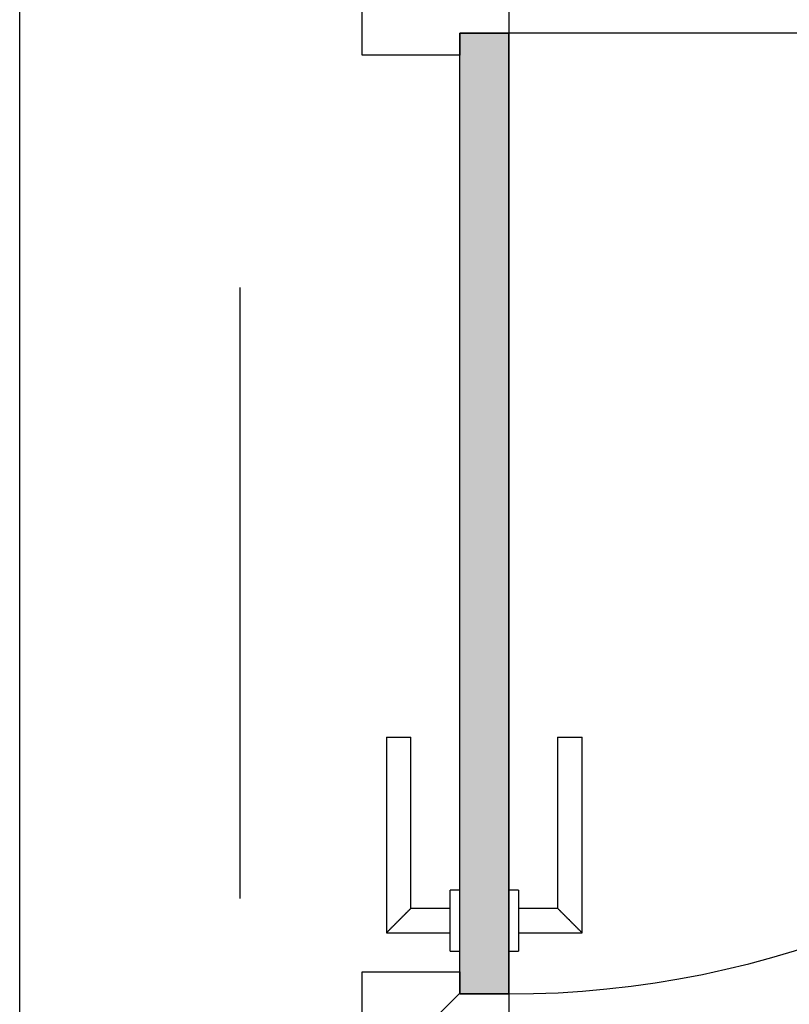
# Model space of a CAD drawing. Extents: x 2 to 87, y -108 to 11.
# Tile 61 of 256: x 32.948 to 33.577, y -77.194 to -76.388. Entities that reach past the tile are written whole.
import ezdxf

# ---------------------------------------------------------------- set-up
doc = ezdxf.new("R2010")
doc.units = 0
doc.header["$MEASUREMENT"] = 0
doc.linetypes.add('DASHDOT', pattern=[1, 0.5, -0.25, 0, -0.25])
for name, color, linetype in [('13', 7, 'CONTINUOUS'), ('16', 7, 'CONTINUOUS'), ('30', 7, 'CONTINUOUS'), ('5', 7, 'CONTINUOUS'), ('8', 7, 'CONTINUOUS')]:
    doc.layers.add(name, color=color, linetype=linetype)

# ---------------------------------------------------------------- blocks, each defined once
blk = doc.blocks.new('*N181')
at = {"layer": '8', "color": 62, "linetype": 'Continuous'}
for p, q in [((0.16, -0.745), (0.16, 0.041)), ((0.16, 0.041), (0.2, 0.041)), ((0.2, -0.745), (0.2, 0.041)), ((0.16, -0.745), (0.2, -0.745))]:
    blk.add_line(p, q, dxfattribs=at)
for points in [[(0.16, -0.745), (0.16, -0.745), (0.16, 0.041)], [(0.16, -0.745), (0.2, -0.745), (0.2, 0.041)], [(0.16, -0.745), (0.16, 0.041), (0.2, 0.041)], [(0.2, -0.745), (0.2, -0.745), (0.2, 0.041)]]:
    blk.add_solid(points, dxfattribs=at)

msp = doc.modelspace()

# ---------------------------------------------------------------- linework, layer by layer
at = {"layer": '13', "color": 62, "linetype": 'Continuous'}
msp.add_line((32.9476, -78.0325), (32.9476, -76.3775), dxfattribs=at)
at = {"layer": '16', "color": 62, "linetype": 'Continuous'}
msp.add_line((34.1336, -76.3995), (33.3476, -76.3995), dxfattribs=at)
msp.add_arc((33.3476, -76.3995), 0.786, 270, 360, dxfattribs=at)
at = {"layer": '30', "color": 62, "linetype": 'Continuous'}
for p, q in [((33.2276, -76.4175), (33.2276, -76.3775)), ((33.3476, -76.3775), (33.3476, -76.3995)), ((33.3076, -76.3995), (33.3076, -76.4175)), ((33.3476, -76.3995), (33.3076, -76.3995)), ((33.3076, -76.4175), (33.2276, -76.4175)), ((33.2276, -77.1675), (33.3076, -77.1675)), ((33.2276, -77.2075), (33.2276, -77.1675)), ((33.3076, -77.1675), (33.3076, -77.1855)), ((33.3076, -77.1855), (33.3476, -77.1855)), ((33.3476, -77.1855), (33.3476, -77.2075))]:
    msp.add_line(p, q, dxfattribs=at)
at = {"layer": '5', "color": 7, "linetype": 'DASHDOT'}
msp.add_line((33.1276, -7.3075), (33.1276, -96.5075), dxfattribs=at)
at = {"layer": '8', "color": 62, "linetype": 'Continuous'}
for p, q in [((33.3076, -76.3995), (33.3476, -76.3995)), ((33.3076, -77.1855), (33.3076, -76.3995)), ((33.3476, -76.3995), (33.3476, -77.1855)), ((33.2476, -76.9755), (33.2476, -77.1355)), ((33.2476, -76.9755), (33.2676, -76.9755)), ((33.2676, -77.1155), (33.2676, -76.9755)), ((33.3876, -76.9755), (33.3876, -77.1155)), ((33.3876, -76.9755), (33.4076, -76.9755)), ((33.4076, -77.1355), (33.4076, -76.9755)), ((33.3076, -77.1005), (33.2996, -77.1005)), ((33.2996, -77.1505), (33.2996, -77.1005)), ((33.3556, -77.1005), (33.3476, -77.1005)), ((33.3556, -77.1005), (33.3556, -77.1505)), ((33.2996, -77.1155), (33.2676, -77.1155)), ((33.3876, -77.1155), (33.3556, -77.1155)), ((33.2476, -77.1355), (33.2996, -77.1355)), ((33.3556, -77.1355), (33.4076, -77.1355)), ((33.2996, -77.1505), (33.3076, -77.1505)), ((33.3476, -77.1505), (33.3556, -77.1505)), ((33.2851, -77.2075), (33.3076, -77.185)), ((33.3476, -77.1855), (33.3076, -77.1855))]:
    msp.add_line(p, q, dxfattribs=at)
for points in [[(33.2676, -77.1155), (33.2675, -77.1155), (33.2675, -77.1156), (33.2675, -77.1156), (33.2675, -77.1156), (33.2675, -77.1156), (33.2675, -77.1156), (33.2675, -77.1156), (33.2675, -77.1156), (33.2675, -77.1156), (33.2675, -77.1156), (33.2675, -77.1156), (33.2675, -77.1156), (33.2675, -77.1156), (33.2675, -77.1156), (33.2675, -77.1156), (33.2675, -77.1156), (33.2675, -77.1156), (33.2675, -77.1156), (33.2675, -77.1156), (33.2675, -77.1156), (33.2675, -77.1156), (33.2675, -77.1156), (33.2675, -77.1156), (33.2675, -77.1156), (33.2675, -77.1156), (33.2675, -77.1156), (33.2675, -77.1156), (33.2675, -77.1156), (33.2674, -77.1157), (33.2674, -77.1157), (33.2674, -77.1157), (33.2674, -77.1157), (33.2674, -77.1157), (33.2674, -77.1157), (33.2674, -77.1157), (33.2674, -77.1157), (33.2674, -77.1157), (33.2674, -77.1157), (33.2674, -77.1157), (33.2674, -77.1157), (33.2674, -77.1157), (33.2674, -77.1157), (33.2674, -77.1157), (33.2674, -77.1157), (33.2674, -77.1157), (33.2674, -77.1157), (33.2673, -77.1157), (33.2673, -77.1158), (33.2673, -77.1158), (33.2673, -77.1158), (33.2673, -77.1158), (33.2673, -77.1158), (33.2673, -77.1158), (33.2673, -77.1158), (33.2673, -77.1158), (33.2673, -77.1158), (33.2673, -77.1158), (33.2673, -77.1158), (33.2673, -77.1158), (33.2673, -77.1158), (33.2673, -77.1158), (33.2673, -77.1158), (33.2672, -77.1159), (33.2671, -77.116), (33.2671, -77.116), (33.2671, -77.116), (33.2671, -77.116), (33.2671, -77.116), (33.2671, -77.116), (33.2671, -77.116), (33.2671, -77.116), (33.2671, -77.116), (33.2671, -77.116), (33.2671, -77.116), (33.267, -77.116), (33.267, -77.1161), (33.267, -77.1161), (33.267, -77.1161), (33.267, -77.1161), (33.267, -77.1161), (33.267, -77.1161), (33.267, -77.1161), (33.267, -77.1161), (33.267, -77.1161), (33.267, -77.1161), (33.2669, -77.1162), (33.2669, -77.1162), (33.2669, -77.1162), (33.2669, -77.1162), (33.2669, -77.1162), (33.2669, -77.1162), (33.2669, -77.1162), (33.2669, -77.1162), (33.2669, -77.1162), (33.2669, -77.1162), (33.2668, -77.1163), (33.2668, -77.1163), (33.2668, -77.1163), (33.2668, -77.1163), (33.2668, -77.1163), (33.2668, -77.1163), (33.2668, -77.1163), (33.2668, -77.1163), (33.2668, -77.1163), (33.2668, -77.1163), (33.2667, -77.1164), (33.2667, -77.1164), (33.2667, -77.1164), (33.2667, -77.1164), (33.2667, -77.1164), (33.2667, -77.1164), (33.2667, -77.1164), (33.2667, -77.1164), (33.2666, -77.1164), (33.2666, -77.1165), (33.2666, -77.1165), (33.2666, -77.1165), (33.2666, -77.1165), (33.2666, -77.1165), (33.2666, -77.1165), (33.2666, -77.1165), (33.2666, -77.1165), (33.2665, -77.1166), (33.2665, -77.1166), (33.2665, -77.1166), (33.2665, -77.1166), (33.2665, -77.1166), (33.2665, -77.1166), (33.2665, -77.1166), (33.2665, -77.1166), (33.2664, -77.1167), (33.2664, -77.1167), (33.2664, -77.1167), (33.2664, -77.1167), (33.2664, -77.1167), (33.2664, -77.1167), (33.2664, -77.1167), (33.2664, -77.1167), (33.2663, -77.1168), (33.2663, -77.1168), (33.2663, -77.1168), (33.2663, -77.1168), (33.2663, -77.1168), (33.2663, -77.1168), (33.2663, -77.1168), (33.2662, -77.1169), (33.2662, -77.1169), (33.2662, -77.1169), (33.2662, -77.1169), (33.2662, -77.1169), (33.2662, -77.1169), (33.2662, -77.1169), (33.2661, -77.117), (33.266, -77.1171), (33.266, -77.1171), (33.266, -77.1171), (33.266, -77.1171), (33.266, -77.1171), (33.266, -77.1171), (33.266, -77.1171), (33.2659, -77.1172), (33.2659, -77.1172), (33.2659, -77.1172), (33.2659, -77.1172), (33.2659, -77.1172), (33.2659, -77.1172), (33.2659, -77.1172), (33.2658, -77.1173), (33.2658, -77.1173), (33.2658, -77.1173), (33.2658, -77.1173), (33.2658, -77.1173), (33.2658, -77.1173), (33.2657, -77.1174), (33.2657, -77.1174), (33.2657, -77.1174), (33.2657, -77.1174), (33.2657, -77.1174), (33.2657, -77.1174), (33.2656, -77.1175), (33.2656, -77.1175), (33.2656, -77.1175), (33.2656, -77.1175), (33.2656, -77.1175), (33.2656, -77.1175), (33.2655, -77.1176), (33.2655, -77.1176), (33.2655, -77.1176), (33.2655, -77.1176), (33.2655, -77.1176), (33.2655, -77.1176), (33.2654, -77.1177), (33.2654, -77.1177), (33.2654, -77.1177), (33.2654, -77.1177), (33.2654, -77.1177), (33.2654, -77.1177), (33.2653, -77.1178), (33.2653, -77.1178), (33.2653, -77.1178), (33.2653, -77.1178), (33.2653, -77.1178), (33.2653, -77.1178), (33.2652, -77.1179), (33.2652, -77.1179), (33.2652, -77.1179), (33.2652, -77.1179), (33.2652, -77.1179), (33.2651, -77.1179), (33.2651, -77.118), (33.2651, -77.118), (33.2651, -77.118), (33.2651, -77.118), (33.2651, -77.118), (33.265, -77.1181), (33.265, -77.1181), (33.265, -77.1181), (33.265, -77.1181), (33.265, -77.1181), (33.2649, -77.1181), (33.2649, -77.1182), (33.2649, -77.1182), (33.2649, -77.1182), (33.2649, -77.1182), (33.2649, -77.1182), (33.2648, -77.1183), (33.2648, -77.1183), (33.2648, -77.1183), (33.2648, -77.1183), (33.2648, -77.1183), (33.2647, -77.1184), (33.2647, -77.1184), (33.2647, -77.1184), (33.2647, -77.1184), (33.2647, -77.1184), (33.2646, -77.1185), (33.2646, -77.1185), (33.2646, -77.1185), (33.2646, -77.1185), (33.2646, -77.1185), (33.2645, -77.1186), (33.2645, -77.1186), (33.2645, -77.1186), (33.2645, -77.1186), (33.2645, -77.1186), (33.2645, -77.1186), (33.2644, -77.1187), (33.2643, -77.1188), (33.2643, -77.1188), (33.2643, -77.1188), (33.2643, -77.1188), (33.2642, -77.1189), (33.2642, -77.1189), (33.2642, -77.1189), (33.2642, -77.1189), (33.2642, -77.1189), (33.2641, -77.119), (33.2641, -77.119), (33.2641, -77.119), (33.2641, -77.119), (33.2641, -77.119), (33.264, -77.1191), (33.264, -77.1191), (33.264, -77.1191), (33.264, -77.1191), (33.264, -77.1191), (33.2639, -77.1192), (33.2639, -77.1192), (33.2639, -77.1192), (33.2639, -77.1192), (33.2639, -77.1192), (33.2638, -77.1193), (33.2638, -77.1193), (33.2638, -77.1193), (33.2638, -77.1193), (33.2637, -77.1194), (33.2637, -77.1194), (33.2637, -77.1194), (33.2637, -77.1194), (33.2637, -77.1194), (33.2636, -77.1195), (33.2636, -77.1195), (33.2636, -77.1195), (33.2636, -77.1195), (33.2635, -77.1195), (33.2635, -77.1196), (33.2635, -77.1196), (33.2635, -77.1196), (33.2635, -77.1196), (33.2634, -77.1197), (33.2634, -77.1197), (33.2634, -77.1197), (33.2634, -77.1197), (33.2633, -77.1197), (33.2633, -77.1198), (33.2633, -77.1198), (33.2633, -77.1198), (33.2633, -77.1198), (33.2632, -77.1199), (33.2632, -77.1199), (33.2632, -77.1199), (33.2632, -77.1199), (33.2631, -77.12), (33.2631, -77.12), (33.2631, -77.12), (33.2631, -77.12), (33.2631, -77.12), (33.263, -77.1201), (33.263, -77.1201), (33.263, -77.1201), (33.263, -77.1201), (33.2629, -77.1202), (33.2629, -77.1202), (33.2629, -77.1202), (33.2629, -77.1202), (33.2628, -77.1202), (33.2628, -77.1203), (33.2628, -77.1203), (33.2628, -77.1203), (33.2628, -77.1203), (33.2627, -77.1204), (33.2627, -77.1204), (33.2627, -77.1204), (33.2627, -77.1204), (33.2626, -77.1205), (33.2626, -77.1205), (33.2626, -77.1205), (33.2626, -77.1205), (33.2625, -77.1206), (33.2625, -77.1206), (33.2625, -77.1206), (33.2625, -77.1206), (33.2624, -77.1206), (33.2624, -77.1207), (33.2624, -77.1207), (33.2624, -77.1207), (33.2624, -77.1207), (33.2623, -77.1208), (33.2623, -77.1208), (33.2623, -77.1208), (33.2623, -77.1208), (33.2622, -77.1209), (33.2621, -77.121), (33.2621, -77.121), (33.2621, -77.121), (33.2621, -77.121), (33.262, -77.1211), (33.262, -77.1211), (33.262, -77.1211), (33.262, -77.1211), (33.2619, -77.1212), (33.2619, -77.1212), (33.2619, -77.1212), (33.2619, -77.1212), (33.2618, -77.1213), (33.2618, -77.1213), (33.2618, -77.1213), (33.2618, -77.1213), (33.2617, -77.1214), (33.2617, -77.1214), (33.2617, -77.1214), (33.2617, -77.1214), (33.2616, -77.1215), (33.2616, -77.1215), (33.2616, -77.1215), (33.2616, -77.1215), (33.2615, -77.1216), (33.2615, -77.1216), (33.2615, -77.1216), (33.2615, -77.1216), (33.2614, -77.1217), (33.2614, -77.1217), (33.2614, -77.1217), (33.2614, -77.1217), (33.2613, -77.1218), (33.2613, -77.1218), (33.2613, -77.1218), (33.2613, -77.1218), (33.2612, -77.1219), (33.2612, -77.1219), (33.2612, -77.1219), (33.2612, -77.1219), (33.2611, -77.122), (33.2611, -77.122), (33.2611, -77.122), (33.2611, -77.122), (33.261, -77.1221), (33.261, -77.1221), (33.261, -77.1221), (33.261, -77.1221), (33.2609, -77.1222), (33.2609, -77.1222), (33.2609, -77.1222), (33.2609, -77.1222), (33.2608, -77.1223), (33.2608, -77.1223), (33.2608, -77.1223), (33.2607, -77.1223), (33.2607, -77.1224), (33.2607, -77.1224), (33.2607, -77.1224), (33.2606, -77.1225), (33.2606, -77.1225), (33.2606, -77.1225), (33.2606, -77.1225), (33.2605, -77.1226), (33.2605, -77.1226), (33.2605, -77.1226), (33.2605, -77.1226), (33.2604, -77.1227), (33.2604, -77.1227), (33.2604, -77.1227), (33.2604, -77.1227), (33.2603, -77.1228), (33.2603, -77.1228), (33.2603, -77.1228), (33.2603, -77.1228), (33.2602, -77.1229), (33.2602, -77.1229), (33.2602, -77.1229), (33.2602, -77.1229), (33.2601, -77.123), (33.2601, -77.123), (33.2601, -77.123), (33.26, -77.1231), (33.26, -77.1231), (33.26, -77.1231), (33.26, -77.1231), (33.2599, -77.1232), (33.2599, -77.1232), (33.2599, -77.1232), (33.2599, -77.1232), (33.2598, -77.1233), (33.2598, -77.1233), (33.2598, -77.1233), (33.2598, -77.1233), (33.2597, -77.1234), (33.2597, -77.1234), (33.2597, -77.1234), (33.2596, -77.1235), (33.2595, -77.1236), (33.2595, -77.1236), (33.2595, -77.1236), (33.2595, -77.1236), (33.2594, -77.1237), (33.2594, -77.1237), (33.2594, -77.1237), (33.2594, -77.1237), (33.2593, -77.1238), (33.2593, -77.1238), (33.2593, -77.1238), (33.2592, -77.1239), (33.2592, -77.1239), (33.2592, -77.1239), (33.2592, -77.1239), (33.2591, -77.124), (33.2591, -77.124), (33.2591, -77.124), (33.2591, -77.124), (33.259, -77.1241), (33.259, -77.1241), (33.259, -77.1241), (33.2589, -77.1242), (33.2589, -77.1242), (33.2589, -77.1242), (33.2589, -77.1242), (33.2588, -77.1243), (33.2588, -77.1243), (33.2588, -77.1243), (33.2588, -77.1243), (33.2587, -77.1244), (33.2587, -77.1244), (33.2587, -77.1244), (33.2586, -77.1245), (33.2586, -77.1245), (33.2586, -77.1245), (33.2586, -77.1245), (33.2585, -77.1246), (33.2585, -77.1246), (33.2585, -77.1246), (33.2585, -77.1246), (33.2584, -77.1247), (33.2584, -77.1247), (33.2584, -77.1247), (33.2583, -77.1247), (33.2583, -77.1248), (33.2583, -77.1248), (33.2583, -77.1248), (33.2582, -77.1249), (33.2582, -77.1249), (33.2582, -77.1249), (33.2582, -77.1249), (33.2581, -77.125), (33.2581, -77.125), (33.2581, -77.125), (33.258, -77.125), (33.258, -77.1251), (33.258, -77.1251), (33.258, -77.1251), (33.2579, -77.1252), (33.2579, -77.1252), (33.2579, -77.1252), (33.2579, -77.1252), (33.2578, -77.1253), (33.2578, -77.1253), (33.2578, -77.1253), (33.2577, -77.1253), (33.2577, -77.1254), (33.2577, -77.1254), (33.2577, -77.1254), (33.2576, -77.1255), (33.2576, -77.1255), (33.2576, -77.1255), (33.2576, -77.1255), (33.2575, -77.1256), (33.2575, -77.1256), (33.2575, -77.1256), (33.2575, -77.1256), (33.2574, -77.1257), (33.2574, -77.1257), (33.2574, -77.1257), (33.2573, -77.1258), (33.2573, -77.1258), (33.2573, -77.1258), (33.2573, -77.1258), (33.2572, -77.1259), (33.2572, -77.1259), (33.2572, -77.1259), (33.2572, -77.1259), (33.2571, -77.126), (33.2571, -77.126), (33.2571, -77.126), (33.257, -77.1261), (33.257, -77.1261), (33.257, -77.1261), (33.257, -77.1261), (33.2569, -77.1262), (33.2568, -77.1263), (33.2568, -77.1263), (33.2568, -77.1263), (33.2567, -77.1264), (33.2567, -77.1264), (33.2567, -77.1264), (33.2567, -77.1264), (33.2566, -77.1265), (33.2566, -77.1265), (33.2566, -77.1265), (33.2566, -77.1265), (33.2565, -77.1266), (33.2565, -77.1266), (33.2565, -77.1266), (33.2564, -77.1267), (33.2564, -77.1267), (33.2564, -77.1267), (33.2564, -77.1267), (33.2563, -77.1268), (33.2563, -77.1268), (33.2563, -77.1268), (33.2563, -77.1268), (33.2562, -77.1269), (33.2562, -77.1269), (33.2562, -77.1269), (33.2561, -77.127), (33.2561, -77.127), (33.2561, -77.127), (33.2561, -77.127), (33.256, -77.1271), (33.256, -77.1271), (33.256, -77.1271), (33.256, -77.1271), (33.2559, -77.1272), (33.2559, -77.1272), (33.2559, -77.1272), (33.2558, -77.1273), (33.2558, -77.1273), (33.2558, -77.1273), (33.2558, -77.1273), (33.2557, -77.1274), (33.2557, -77.1274), (33.2557, -77.1274), (33.2557, -77.1274), (33.2556, -77.1275), (33.2556, -77.1275), (33.2556, -77.1275), (33.2556, -77.1275), (33.2555, -77.1276), (33.2555, -77.1276), (33.2555, -77.1276), (33.2554, -77.1277), (33.2554, -77.1277), (33.2554, -77.1277), (33.2554, -77.1277), (33.2553, -77.1278), (33.2553, -77.1278), (33.2553, -77.1278), (33.2553, -77.1278), (33.2552, -77.1279), (33.2552, -77.1279), (33.2552, -77.1279), (33.2552, -77.1279), (33.2551, -77.128), (33.2551, -77.128), (33.2551, -77.128), (33.255, -77.1281), (33.255, -77.1281), (33.255, -77.1281), (33.255, -77.1281), (33.2549, -77.1282), (33.2549, -77.1282), (33.2549, -77.1282), (33.2549, -77.1282), (33.2548, -77.1283), (33.2548, -77.1283), (33.2548, -77.1283), (33.2548, -77.1283), (33.2547, -77.1284), (33.2547, -77.1284), (33.2547, -77.1284), (33.2547, -77.1284), (33.2546, -77.1285), (33.2546, -77.1285), (33.2546, -77.1285), (33.2546, -77.1285), (33.2545, -77.1286), (33.2545, -77.1286), (33.2545, -77.1286), (33.2544, -77.1287), (33.2544, -77.1287), (33.2544, -77.1287), (33.2544, -77.1287), (33.2543, -77.1288), (33.2542, -77.1289), (33.2542, -77.1289), (33.2542, -77.1289), (33.2542, -77.1289), (33.2541, -77.129), (33.2541, -77.129), (33.2541, -77.129), (33.2541, -77.129), (33.254, -77.1291), (33.254, -77.1291), (33.254, -77.1291), (33.254, -77.1291), (33.2539, -77.1292), (33.2539, -77.1292), (33.2539, -77.1292), (33.2539, -77.1292), (33.2538, -77.1293), (33.2538, -77.1293), (33.2538, -77.1293), (33.2538, -77.1293), (33.2537, -77.1294), (33.2537, -77.1294), (33.2537, -77.1294), (33.2537, -77.1294), (33.2536, -77.1295), (33.2536, -77.1295), (33.2536, -77.1295), (33.2536, -77.1295), (33.2535, -77.1296), (33.2535, -77.1296), (33.2535, -77.1296), (33.2535, -77.1296), (33.2534, -77.1297), (33.2534, -77.1297), (33.2534, -77.1297), (33.2534, -77.1297), (33.2533, -77.1298), (33.2533, -77.1298), (33.2533, -77.1298), (33.2533, -77.1298), (33.2532, -77.1299), (33.2532, -77.1299), (33.2532, -77.1299), (33.2532, -77.1299), (33.2531, -77.13), (33.2531, -77.13), (33.2531, -77.13), (33.2531, -77.13), (33.253, -77.1301), (33.253, -77.1301), (33.253, -77.1301), (33.253, -77.1301), (33.2529, -77.1302), (33.2529, -77.1302), (33.2529, -77.1302), (33.2529, -77.1302), (33.2528, -77.1303), (33.2528, -77.1303), (33.2528, -77.1303), (33.2528, -77.1303), (33.2527, -77.1303), (33.2527, -77.1304), (33.2527, -77.1304), (33.2527, -77.1304), (33.2527, -77.1304), (33.2526, -77.1305), (33.2526, -77.1305), (33.2526, -77.1305), (33.2526, -77.1305), (33.2525, -77.1306), (33.2525, -77.1306), (33.2525, -77.1306), (33.2525, -77.1306), (33.2524, -77.1307), (33.2524, -77.1307), (33.2524, -77.1307), (33.2524, -77.1307), (33.2524, -77.1307), (33.2523, -77.1308), (33.2523, -77.1308), (33.2523, -77.1308), (33.2523, -77.1308), (33.2522, -77.1309), (33.2522, -77.1309), (33.2522, -77.1309), (33.2522, -77.1309), (33.2521, -77.131), (33.2521, -77.131), (33.2521, -77.131), (33.2521, -77.131), (33.2521, -77.131), (33.252, -77.1311), (33.252, -77.1311), (33.252, -77.1311), (33.252, -77.1311), (33.2519, -77.1312), (33.2519, -77.1312), (33.2519, -77.1312), (33.2519, -77.1312), (33.2518, -77.1313), (33.2517, -77.1314), (33.2517, -77.1314), (33.2517, -77.1314), (33.2517, -77.1314), (33.2517, -77.1314), (33.2516, -77.1315), (33.2516, -77.1315), (33.2516, -77.1315), (33.2516, -77.1315), (33.2515, -77.1316), (33.2515, -77.1316), (33.2515, -77.1316), (33.2515, -77.1316), (33.2515, -77.1316), (33.2514, -77.1317), (33.2514, -77.1317), (33.2514, -77.1317), (33.2514, -77.1317), (33.2513, -77.1318), (33.2513, -77.1318), (33.2513, -77.1318), (33.2513, -77.1318), (33.2513, -77.1318), (33.2512, -77.1319), (33.2512, -77.1319), (33.2512, -77.1319), (33.2512, -77.1319), (33.2512, -77.1319), (33.2511, -77.132), (33.2511, -77.132), (33.2511, -77.132), (33.2511, -77.132), (33.2511, -77.132), (33.251, -77.1321), (33.251, -77.1321), (33.251, -77.1321), (33.251, -77.1321), (33.2509, -77.1321), (33.2509, -77.1322), (33.2509, -77.1322), (33.2509, -77.1322), (33.2509, -77.1322), (33.2508, -77.1323), (33.2508, -77.1323), (33.2508, -77.1323), (33.2508, -77.1323), (33.2508, -77.1323), (33.2507, -77.1324), (33.2507, -77.1324), (33.2507, -77.1324), (33.2507, -77.1324), (33.2507, -77.1324), (33.2506, -77.1324), (33.2506, -77.1325), (33.2506, -77.1325), (33.2506, -77.1325), (33.2506, -77.1325), (33.2506, -77.1325), (33.2505, -77.1326), (33.2505, -77.1326), (33.2505, -77.1326), (33.2505, -77.1326), (33.2505, -77.1326), (33.2504, -77.1327), (33.2504, -77.1327), (33.2504, -77.1327), (33.2504, -77.1327), (33.2504, -77.1327), (33.2503, -77.1328), (33.2503, -77.1328), (33.2503, -77.1328), (33.2503, -77.1328), (33.2503, -77.1328), (33.2503, -77.1328), (33.2502, -77.1329), (33.2502, -77.1329), (33.2502, -77.1329), (33.2502, -77.1329), (33.2502, -77.1329), (33.2501, -77.133), (33.2501, -77.133), (33.2501, -77.133), (33.2501, -77.133), (33.2501, -77.133), (33.2501, -77.133), (33.25, -77.1331), (33.25, -77.1331), (33.25, -77.1331), (33.25, -77.1331), (33.25, -77.1331), (33.2499, -77.1332), (33.2498, -77.1333), (33.2498, -77.1333), (33.2498, -77.1333), (33.2498, -77.1333), (33.2498, -77.1333), (33.2498, -77.1333), (33.2497, -77.1334), (33.2497, -77.1334), (33.2497, -77.1334), (33.2497, -77.1334), (33.2497, -77.1334), (33.2497, -77.1334), (33.2496, -77.1335), (33.2496, -77.1335), (33.2496, -77.1335), (33.2496, -77.1335), (33.2496, -77.1335), (33.2496, -77.1335), (33.2495, -77.1336), (33.2495, -77.1336), (33.2495, -77.1336), (33.2495, -77.1336), (33.2495, -77.1336), (33.2495, -77.1336), (33.2494, -77.1337), (33.2494, -77.1337), (33.2494, -77.1337), (33.2494, -77.1337), (33.2494, -77.1337), (33.2494, -77.1337), (33.2493, -77.1338), (33.2493, -77.1338), (33.2493, -77.1338), (33.2493, -77.1338), (33.2493, -77.1338), (33.2493, -77.1338), (33.2493, -77.1338), (33.2492, -77.1339), (33.2492, -77.1339), (33.2492, -77.1339), (33.2492, -77.1339), (33.2492, -77.1339), (33.2492, -77.1339), (33.2492, -77.1339), (33.2491, -77.134), (33.2491, -77.134), (33.2491, -77.134), (33.2491, -77.134), (33.2491, -77.134), (33.2491, -77.134), (33.2491, -77.134), (33.249, -77.1341), (33.249, -77.1341), (33.249, -77.1341), (33.249, -77.1341), (33.249, -77.1341), (33.249, -77.1341), (33.249, -77.1341), (33.2489, -77.1342), (33.2489, -77.1342), (33.2489, -77.1342), (33.2489, -77.1342), (33.2489, -77.1342), (33.2489, -77.1342), (33.2489, -77.1342), (33.2488, -77.1343), (33.2488, -77.1343), (33.2488, -77.1343), (33.2488, -77.1343), (33.2488, -77.1343), (33.2488, -77.1343), (33.2488, -77.1343), (33.2488, -77.1343), (33.2487, -77.1344), (33.2487, -77.1344), (33.2487, -77.1344), (33.2487, -77.1344), (33.2487, -77.1344), (33.2487, -77.1344), (33.2487, -77.1344), (33.2487, -77.1344), (33.2486, -77.1345), (33.2486, -77.1345), (33.2486, -77.1345), (33.2486, -77.1345), (33.2486, -77.1345), (33.2486, -77.1345), (33.2486, -77.1345), (33.2486, -77.1345), (33.2486, -77.1345), (33.2485, -77.1346), (33.2485, -77.1346), (33.2485, -77.1346), (33.2485, -77.1346), (33.2485, -77.1346), (33.2485, -77.1346), (33.2485, -77.1346), (33.2485, -77.1346), (33.2484, -77.1347), (33.2483, -77.1348), (33.2483, -77.1348), (33.2483, -77.1348), (33.2483, -77.1348), (33.2483, -77.1348), (33.2483, -77.1348), (33.2483, -77.1348), (33.2483, -77.1348), (33.2483, -77.1348), (33.2483, -77.1348), (33.2482, -77.1349), (33.2482, -77.1349), (33.2482, -77.1349), (33.2482, -77.1349), (33.2482, -77.1349), (33.2482, -77.1349), (33.2482, -77.1349), (33.2482, -77.1349), (33.2482, -77.1349), (33.2482, -77.1349), (33.2481, -77.135), (33.2481, -77.135), (33.2481, -77.135), (33.2481, -77.135), (33.2481, -77.135), (33.2481, -77.135), (33.2481, -77.135), (33.2481, -77.135), (33.2481, -77.135), (33.2481, -77.135), (33.2481, -77.135), (33.2481, -77.135), (33.248, -77.1351), (33.248, -77.1351), (33.248, -77.1351), (33.248, -77.1351), (33.248, -77.1351), (33.248, -77.1351), (33.248, -77.1351), (33.248, -77.1351), (33.248, -77.1351), (33.248, -77.1351), (33.248, -77.1351), (33.248, -77.1351), (33.248, -77.1351), (33.2479, -77.1352), (33.2479, -77.1352), (33.2479, -77.1352), (33.2479, -77.1352), (33.2479, -77.1352), (33.2479, -77.1352), (33.2479, -77.1352), (33.2479, -77.1352), (33.2479, -77.1352), (33.2479, -77.1352), (33.2479, -77.1352), (33.2479, -77.1352), (33.2479, -77.1352), (33.2479, -77.1352), (33.2479, -77.1352), (33.2478, -77.1353), (33.2478, -77.1353), (33.2478, -77.1353), (33.2478, -77.1353), (33.2478, -77.1353), (33.2478, -77.1353), (33.2478, -77.1353), (33.2478, -77.1353), (33.2478, -77.1353), (33.2478, -77.1353), (33.2478, -77.1353), (33.2478, -77.1353), (33.2478, -77.1353), (33.2478, -77.1353), (33.2478, -77.1353), (33.2478, -77.1353), (33.2478, -77.1353), (33.2478, -77.1353), (33.2478, -77.1353), (33.2477, -77.1354), (33.2476, -77.1355)], [(33.4076, -77.1355), (33.4075, -77.1355), (33.4075, -77.1354), (33.4075, -77.1354), (33.4075, -77.1354), (33.4075, -77.1354), (33.4075, -77.1354), (33.4075, -77.1354), (33.4075, -77.1354), (33.4075, -77.1354), (33.4075, -77.1354), (33.4075, -77.1354), (33.4075, -77.1354), (33.4075, -77.1354), (33.4075, -77.1354), (33.4075, -77.1354), (33.4075, -77.1354), (33.4075, -77.1354), (33.4075, -77.1354), (33.4075, -77.1354), (33.4075, -77.1354), (33.4075, -77.1354), (33.4075, -77.1354), (33.4075, -77.1354), (33.4075, -77.1354), (33.4075, -77.1354), (33.4075, -77.1354), (33.4075, -77.1354), (33.4075, -77.1354), (33.4074, -77.1353), (33.4074, -77.1353), (33.4074, -77.1353), (33.4074, -77.1353), (33.4074, -77.1353), (33.4074, -77.1353), (33.4074, -77.1353), (33.4074, -77.1353), (33.4074, -77.1353), (33.4074, -77.1353), (33.4074, -77.1353), (33.4074, -77.1353), (33.4074, -77.1353), (33.4074, -77.1353), (33.4074, -77.1353), (33.4074, -77.1353), (33.4074, -77.1353), (33.4074, -77.1353), (33.4073, -77.1353), (33.4073, -77.1352), (33.4073, -77.1352), (33.4073, -77.1352), (33.4073, -77.1352), (33.4073, -77.1352), (33.4073, -77.1352), (33.4073, -77.1352), (33.4073, -77.1352), (33.4073, -77.1352), (33.4073, -77.1352), (33.4073, -77.1352), (33.4073, -77.1352), (33.4073, -77.1352), (33.4073, -77.1352), (33.4073, -77.1352), (33.4072, -77.1351), (33.4071, -77.135), (33.4071, -77.135), (33.4071, -77.135), (33.4071, -77.135), (33.4071, -77.135), (33.4071, -77.135), (33.4071, -77.135), (33.4071, -77.135), (33.4071, -77.135), (33.4071, -77.135), (33.4071, -77.135), (33.407, -77.135), (33.407, -77.1349), (33.407, -77.1349), (33.407, -77.1349), (33.407, -77.1349), (33.407, -77.1349), (33.407, -77.1349), (33.407, -77.1349), (33.407, -77.1349), (33.407, -77.1349), (33.407, -77.1349), (33.4069, -77.1348), (33.4069, -77.1348), (33.4069, -77.1348), (33.4069, -77.1348), (33.4069, -77.1348), (33.4069, -77.1348), (33.4069, -77.1348), (33.4069, -77.1348), (33.4069, -77.1348), (33.4069, -77.1348), (33.4068, -77.1347), (33.4068, -77.1347), (33.4068, -77.1347), (33.4068, -77.1347), (33.4068, -77.1347), (33.4068, -77.1347), (33.4068, -77.1347), (33.4068, -77.1347), (33.4068, -77.1347), (33.4068, -77.1347), (33.4067, -77.1346), (33.4067, -77.1346), (33.4067, -77.1346), (33.4067, -77.1346), (33.4067, -77.1346), (33.4067, -77.1346), (33.4067, -77.1346), (33.4067, -77.1346), (33.4066, -77.1345), (33.4066, -77.1345), (33.4066, -77.1345), (33.4066, -77.1345), (33.4066, -77.1345), (33.4066, -77.1345), (33.4066, -77.1345), (33.4066, -77.1345), (33.4066, -77.1345), (33.4065, -77.1344), (33.4065, -77.1344), (33.4065, -77.1344), (33.4065, -77.1344), (33.4065, -77.1344), (33.4065, -77.1344), (33.4065, -77.1344), (33.4065, -77.1344), (33.4064, -77.1343), (33.4064, -77.1343), (33.4064, -77.1343), (33.4064, -77.1343), (33.4064, -77.1343), (33.4064, -77.1343), (33.4064, -77.1343), (33.4064, -77.1343), (33.4063, -77.1342), (33.4063, -77.1342), (33.4063, -77.1342), (33.4063, -77.1342), (33.4063, -77.1342), (33.4063, -77.1342), (33.4063, -77.1342), (33.4062, -77.1341), (33.4062, -77.1341), (33.4062, -77.1341), (33.4062, -77.1341), (33.4062, -77.1341), (33.4062, -77.1341), (33.4062, -77.1341), (33.4061, -77.134), (33.406, -77.1339), (33.406, -77.1339), (33.406, -77.1339), (33.406, -77.1339), (33.406, -77.1339), (33.406, -77.1339), (33.406, -77.1339), (33.4059, -77.1338), (33.4059, -77.1338), (33.4059, -77.1338), (33.4059, -77.1338), (33.4059, -77.1338), (33.4059, -77.1338), (33.4059, -77.1338), (33.4058, -77.1337), (33.4058, -77.1337), (33.4058, -77.1337), (33.4058, -77.1337), (33.4058, -77.1337), (33.4058, -77.1337), (33.4057, -77.1336), (33.4057, -77.1336), (33.4057, -77.1336), (33.4057, -77.1336), (33.4057, -77.1336), (33.4057, -77.1336), (33.4056, -77.1335), (33.4056, -77.1335), (33.4056, -77.1335), (33.4056, -77.1335), (33.4056, -77.1335), (33.4056, -77.1335), (33.4055, -77.1334), (33.4055, -77.1334), (33.4055, -77.1334), (33.4055, -77.1334), (33.4055, -77.1334), (33.4055, -77.1334), (33.4054, -77.1333), (33.4054, -77.1333), (33.4054, -77.1333), (33.4054, -77.1333), (33.4054, -77.1333), (33.4054, -77.1333), (33.4053, -77.1332), (33.4053, -77.1332), (33.4053, -77.1332), (33.4053, -77.1332), (33.4053, -77.1332), (33.4053, -77.1332), (33.4052, -77.1331), (33.4052, -77.1331), (33.4052, -77.1331), (33.4052, -77.1331), (33.4052, -77.1331), (33.4051, -77.133), (33.4051, -77.133), (33.4051, -77.133), (33.4051, -77.133), (33.4051, -77.133), (33.4051, -77.133), (33.405, -77.1329), (33.405, -77.1329), (33.405, -77.1329), (33.405, -77.1329), (33.405, -77.1329), (33.4049, -77.1328), (33.4049, -77.1328), (33.4049, -77.1328), (33.4049, -77.1328), (33.4049, -77.1328), (33.4049, -77.1328), (33.4048, -77.1327), (33.4048, -77.1327), (33.4048, -77.1327), (33.4048, -77.1327), (33.4048, -77.1327), (33.4047, -77.1326), (33.4047, -77.1326), (33.4047, -77.1326), (33.4047, -77.1326), (33.4047, -77.1326), (33.4046, -77.1325), (33.4046, -77.1325), (33.4046, -77.1325), (33.4046, -77.1325), (33.4046, -77.1325), (33.4045, -77.1324), (33.4045, -77.1324), (33.4045, -77.1324), (33.4045, -77.1324), (33.4045, -77.1324), (33.4045, -77.1324), (33.4044, -77.1323), (33.4043, -77.1322), (33.4043, -77.1322), (33.4043, -77.1322), (33.4043, -77.1322), (33.4042, -77.1321), (33.4042, -77.1321), (33.4042, -77.1321), (33.4042, -77.1321), (33.4042, -77.1321), (33.4041, -77.132), (33.4041, -77.132), (33.4041, -77.132), (33.4041, -77.132), (33.4041, -77.132), (33.404, -77.1319), (33.404, -77.1319), (33.404, -77.1319), (33.404, -77.1319), (33.404, -77.1319), (33.4039, -77.1318), (33.4039, -77.1318), (33.4039, -77.1318), (33.4039, -77.1318), (33.4039, -77.1318), (33.4038, -77.1317), (33.4038, -77.1317), (33.4038, -77.1317), (33.4038, -77.1317), (33.4037, -77.1316), (33.4037, -77.1316), (33.4037, -77.1316), (33.4037, -77.1316), (33.4037, -77.1316), (33.4036, -77.1315), (33.4036, -77.1315), (33.4036, -77.1315), (33.4036, -77.1315), (33.4035, -77.1314), (33.4035, -77.1314), (33.4035, -77.1314), (33.4035, -77.1314), (33.4035, -77.1314), (33.4034, -77.1313), (33.4034, -77.1313), (33.4034, -77.1313), (33.4034, -77.1313), (33.4033, -77.1313), (33.4033, -77.1312), (33.4033, -77.1312), (33.4033, -77.1312), (33.4033, -77.1312), (33.4032, -77.1311), (33.4032, -77.1311), (33.4032, -77.1311), (33.4032, -77.1311), (33.4031, -77.131), (33.4031, -77.131), (33.4031, -77.131), (33.4031, -77.131), (33.4031, -77.131), (33.403, -77.1309), (33.403, -77.1309), (33.403, -77.1309), (33.403, -77.1309), (33.4029, -77.1308), (33.4029, -77.1308), (33.4029, -77.1308), (33.4029, -77.1308), (33.4028, -77.1307), (33.4028, -77.1307), (33.4028, -77.1307), (33.4028, -77.1307), (33.4028, -77.1307), (33.4027, -77.1306), (33.4027, -77.1306), (33.4027, -77.1306), (33.4027, -77.1306), (33.4026, -77.1305), (33.4026, -77.1305), (33.4026, -77.1305), (33.4026, -77.1305), (33.4025, -77.1304), (33.4025, -77.1304), (33.4025, -77.1304), (33.4025, -77.1304), (33.4024, -77.1303), (33.4024, -77.1303), (33.4024, -77.1303), (33.4024, -77.1303), (33.4024, -77.1303), (33.4023, -77.1302), (33.4023, -77.1302), (33.4023, -77.1302), (33.4023, -77.1302), (33.4022, -77.1301), (33.4021, -77.13), (33.4021, -77.13), (33.4021, -77.13), (33.4021, -77.13), (33.402, -77.1299), (33.402, -77.1299), (33.402, -77.1299), (33.402, -77.1299), (33.4019, -77.1298), (33.4019, -77.1298), (33.4019, -77.1298), (33.4019, -77.1298), (33.4018, -77.1297), (33.4018, -77.1297), (33.4018, -77.1297), (33.4018, -77.1297), (33.4017, -77.1296), (33.4017, -77.1296), (33.4017, -77.1296), (33.4017, -77.1296), (33.4016, -77.1295), (33.4016, -77.1295), (33.4016, -77.1295), (33.4016, -77.1295), (33.4015, -77.1294), (33.4015, -77.1294), (33.4015, -77.1294), (33.4015, -77.1294), (33.4014, -77.1293), (33.4014, -77.1293), (33.4014, -77.1293), (33.4014, -77.1293), (33.4013, -77.1292), (33.4013, -77.1292), (33.4013, -77.1292), (33.4013, -77.1292), (33.4012, -77.1291), (33.4012, -77.1291), (33.4012, -77.1291), (33.4012, -77.1291), (33.4011, -77.129), (33.4011, -77.129), (33.4011, -77.129), (33.4011, -77.129), (33.401, -77.1289), (33.401, -77.1289), (33.401, -77.1289), (33.401, -77.1289), (33.4009, -77.1288), (33.4009, -77.1288), (33.4009, -77.1288), (33.4009, -77.1288), (33.4008, -77.1287), (33.4008, -77.1287), (33.4008, -77.1287), (33.4007, -77.1287), (33.4007, -77.1286), (33.4007, -77.1286), (33.4007, -77.1286), (33.4006, -77.1285), (33.4006, -77.1285), (33.4006, -77.1285), (33.4006, -77.1285), (33.4005, -77.1284), (33.4005, -77.1284), (33.4005, -77.1284), (33.4005, -77.1284), (33.4004, -77.1283), (33.4004, -77.1283), (33.4004, -77.1283), (33.4004, -77.1283), (33.4003, -77.1282), (33.4003, -77.1282), (33.4003, -77.1282), (33.4003, -77.1282), (33.4002, -77.1281), (33.4002, -77.1281), (33.4002, -77.1281), (33.4002, -77.1281), (33.4001, -77.128), (33.4001, -77.128), (33.4001, -77.128), (33.4, -77.1279), (33.4, -77.1279), (33.4, -77.1279), (33.4, -77.1279), (33.3999, -77.1278), (33.3999, -77.1278), (33.3999, -77.1278), (33.3999, -77.1278), (33.3998, -77.1277), (33.3998, -77.1277), (33.3998, -77.1277), (33.3998, -77.1277), (33.3997, -77.1276), (33.3997, -77.1276), (33.3997, -77.1276), (33.3996, -77.1275), (33.3995, -77.1274), (33.3995, -77.1274), (33.3995, -77.1274), (33.3995, -77.1274), (33.3994, -77.1273), (33.3994, -77.1273), (33.3994, -77.1273), (33.3994, -77.1273), (33.3993, -77.1272), (33.3993, -77.1272), (33.3993, -77.1272), (33.3992, -77.1271), (33.3992, -77.1271), (33.3992, -77.1271), (33.3992, -77.1271), (33.3991, -77.127), (33.3991, -77.127), (33.3991, -77.127), (33.3991, -77.127), (33.399, -77.1269), (33.399, -77.1269), (33.399, -77.1269), (33.3989, -77.1268), (33.3989, -77.1268), (33.3989, -77.1268), (33.3989, -77.1268), (33.3988, -77.1267), (33.3988, -77.1267), (33.3988, -77.1267), (33.3988, -77.1267), (33.3987, -77.1266), (33.3987, -77.1266), (33.3987, -77.1266), (33.3986, -77.1265), (33.3986, -77.1265), (33.3986, -77.1265), (33.3986, -77.1265), (33.3985, -77.1264), (33.3985, -77.1264), (33.3985, -77.1264), (33.3985, -77.1264), (33.3984, -77.1263), (33.3984, -77.1263), (33.3984, -77.1263), (33.3983, -77.1262), (33.3983, -77.1262), (33.3983, -77.1262), (33.3983, -77.1262), (33.3982, -77.1261), (33.3982, -77.1261), (33.3982, -77.1261), (33.3982, -77.1261), (33.3981, -77.126), (33.3981, -77.126), (33.3981, -77.126), (33.398, -77.1259), (33.398, -77.1259), (33.398, -77.1259), (33.398, -77.1259), (33.3979, -77.1258), (33.3979, -77.1258), (33.3979, -77.1258), (33.3979, -77.1258), (33.3978, -77.1257), (33.3978, -77.1257), (33.3978, -77.1257), (33.3977, -77.1256), (33.3977, -77.1256), (33.3977, -77.1256), (33.3977, -77.1256), (33.3976, -77.1255), (33.3976, -77.1255), (33.3976, -77.1255), (33.3976, -77.1255), (33.3975, -77.1254), (33.3975, -77.1254), (33.3975, -77.1254), (33.3975, -77.1253), (33.3974, -77.1253), (33.3974, -77.1253), (33.3974, -77.1253), (33.3973, -77.1252), (33.3973, -77.1252), (33.3973, -77.1252), (33.3973, -77.1252), (33.3972, -77.1251), (33.3972, -77.1251), (33.3972, -77.1251), (33.3972, -77.125), (33.3971, -77.125), (33.3971, -77.125), (33.3971, -77.125), (33.397, -77.1249), (33.397, -77.1249), (33.397, -77.1249), (33.397, -77.1249), (33.3969, -77.1248), (33.3969, -77.1247), (33.3968, -77.1247), (33.3968, -77.1247), (33.3968, -77.1247), (33.3967, -77.1246), (33.3967, -77.1246), (33.3967, -77.1246), (33.3967, -77.1246), (33.3966, -77.1245), (33.3966, -77.1245), (33.3966, -77.1245), (33.3966, -77.1245), (33.3965, -77.1244), (33.3965, -77.1244), (33.3965, -77.1244), (33.3964, -77.1243), (33.3964, -77.1243), (33.3964, -77.1243), (33.3964, -77.1243), (33.3963, -77.1242), (33.3963, -77.1242), (33.3963, -77.1242), (33.3963, -77.1242), (33.3962, -77.1241), (33.3962, -77.1241), (33.3962, -77.1241), (33.3961, -77.124), (33.3961, -77.124), (33.3961, -77.124), (33.3961, -77.124), (33.396, -77.1239), (33.396, -77.1239), (33.396, -77.1239), (33.396, -77.1239), (33.3959, -77.1238), (33.3959, -77.1238), (33.3959, -77.1238), (33.3958, -77.1237), (33.3958, -77.1237), (33.3958, -77.1237), (33.3958, -77.1237), (33.3957, -77.1236), (33.3957, -77.1236), (33.3957, -77.1236), (33.3957, -77.1236), (33.3956, -77.1235), (33.3956, -77.1235), (33.3956, -77.1235), (33.3956, -77.1235), (33.3955, -77.1234), (33.3955, -77.1234), (33.3955, -77.1234), (33.3954, -77.1233), (33.3954, -77.1233), (33.3954, -77.1233), (33.3954, -77.1233), (33.3953, -77.1232), (33.3953, -77.1232), (33.3953, -77.1232), (33.3953, -77.1232), (33.3952, -77.1231), (33.3952, -77.1231), (33.3952, -77.1231), (33.3952, -77.1231), (33.3951, -77.123), (33.3951, -77.123), (33.3951, -77.123), (33.395, -77.1229), (33.395, -77.1229), (33.395, -77.1229), (33.395, -77.1229), (33.3949, -77.1228), (33.3949, -77.1228), (33.3949, -77.1228), (33.3949, -77.1228), (33.3948, -77.1227), (33.3948, -77.1227), (33.3948, -77.1227), (33.3948, -77.1227), (33.3947, -77.1226), (33.3947, -77.1226), (33.3947, -77.1226), (33.3947, -77.1226), (33.3946, -77.1225), (33.3946, -77.1225), (33.3946, -77.1225), (33.3946, -77.1225), (33.3945, -77.1224), (33.3945, -77.1224), (33.3945, -77.1224), (33.3944, -77.1223), (33.3944, -77.1223), (33.3944, -77.1223), (33.3944, -77.1223), (33.3943, -77.1222), (33.3942, -77.1221), (33.3942, -77.1221), (33.3942, -77.1221), (33.3942, -77.1221), (33.3941, -77.122), (33.3941, -77.122), (33.3941, -77.122), (33.3941, -77.122), (33.394, -77.1219), (33.394, -77.1219), (33.394, -77.1219), (33.394, -77.1219), (33.3939, -77.1218), (33.3939, -77.1218), (33.3939, -77.1218), (33.3939, -77.1218), (33.3938, -77.1217), (33.3938, -77.1217), (33.3938, -77.1217), (33.3938, -77.1217), (33.3937, -77.1216), (33.3937, -77.1216), (33.3937, -77.1216), (33.3937, -77.1216), (33.3936, -77.1215), (33.3936, -77.1215), (33.3936, -77.1215), (33.3936, -77.1215), (33.3935, -77.1214), (33.3935, -77.1214), (33.3935, -77.1214), (33.3935, -77.1214), (33.3934, -77.1213), (33.3934, -77.1213), (33.3934, -77.1213), (33.3934, -77.1213), (33.3933, -77.1212), (33.3933, -77.1212), (33.3933, -77.1212), (33.3933, -77.1212), (33.3932, -77.1211), (33.3932, -77.1211), (33.3932, -77.1211), (33.3932, -77.1211), (33.3931, -77.121), (33.3931, -77.121), (33.3931, -77.121), (33.3931, -77.121), (33.393, -77.1209), (33.393, -77.1209), (33.393, -77.1209), (33.393, -77.1209), (33.3929, -77.1208), (33.3929, -77.1208), (33.3929, -77.1208), (33.3929, -77.1208), (33.3928, -77.1207), (33.3928, -77.1207), (33.3928, -77.1207), (33.3928, -77.1207), (33.3927, -77.1206), (33.3927, -77.1206), (33.3927, -77.1206), (33.3927, -77.1206), (33.3927, -77.1206), (33.3926, -77.1205), (33.3926, -77.1205), (33.3926, -77.1205), (33.3926, -77.1205), (33.3925, -77.1204), (33.3925, -77.1204), (33.3925, -77.1204), (33.3925, -77.1204), (33.3924, -77.1203), (33.3924, -77.1203), (33.3924, -77.1203), (33.3924, -77.1203), (33.3924, -77.1202), (33.3923, -77.1202), (33.3923, -77.1202), (33.3923, -77.1202), (33.3923, -77.1202), (33.3922, -77.1201), (33.3922, -77.1201), (33.3922, -77.1201), (33.3922, -77.1201), (33.3921, -77.12), (33.3921, -77.12), (33.3921, -77.12), (33.3921, -77.12), (33.3921, -77.12), (33.392, -77.1199), (33.392, -77.1199), (33.392, -77.1199), (33.392, -77.1199), (33.3919, -77.1198), (33.3919, -77.1198), (33.3919, -77.1198), (33.3919, -77.1198), (33.3919, -77.1197), (33.3918, -77.1197), (33.3918, -77.1197), (33.3918, -77.1197), (33.3918, -77.1197), (33.3917, -77.1196), (33.3917, -77.1196), (33.3917, -77.1196), (33.3917, -77.1196), (33.3917, -77.1195), (33.3916, -77.1195), (33.3916, -77.1195), (33.3916, -77.1195), (33.3916, -77.1195), (33.3915, -77.1194), (33.3915, -77.1194), (33.3915, -77.1194), (33.3915, -77.1194), (33.3915, -77.1194), (33.3914, -77.1193), (33.3914, -77.1193), (33.3914, -77.1193), (33.3914, -77.1193), (33.3913, -77.1192), (33.3913, -77.1192), (33.3913, -77.1192), (33.3913, -77.1192), (33.3913, -77.1192), (33.3912, -77.1191), (33.3912, -77.1191), (33.3912, -77.1191), (33.3912, -77.1191), (33.3912, -77.1191), (33.3911, -77.119), (33.3911, -77.119), (33.3911, -77.119), (33.3911, -77.119), (33.3911, -77.119), (33.391, -77.1189), (33.391, -77.1189), (33.391, -77.1189), (33.391, -77.1189), (33.3909, -77.1189), (33.3909, -77.1188), (33.3909, -77.1188), (33.3909, -77.1188), (33.3909, -77.1188), (33.3908, -77.1187), (33.3908, -77.1187), (33.3908, -77.1187), (33.3908, -77.1187), (33.3908, -77.1187), (33.3907, -77.1186), (33.3907, -77.1186), (33.3907, -77.1186), (33.3907, -77.1186), (33.3907, -77.1186), (33.3906, -77.1186), (33.3906, -77.1185), (33.3906, -77.1185), (33.3906, -77.1185), (33.3906, -77.1185), (33.3906, -77.1185), (33.3905, -77.1184), (33.3905, -77.1184), (33.3905, -77.1184), (33.3905, -77.1184), (33.3905, -77.1184), (33.3904, -77.1183), (33.3904, -77.1183), (33.3904, -77.1183), (33.3904, -77.1183), (33.3904, -77.1183), (33.3903, -77.1182), (33.3903, -77.1182), (33.3903, -77.1182), (33.3903, -77.1182), (33.3903, -77.1182), (33.3903, -77.1181), (33.3902, -77.1181), (33.3902, -77.1181), (33.3902, -77.1181), (33.3902, -77.1181), (33.3902, -77.1181), (33.3901, -77.118), (33.3901, -77.118), (33.3901, -77.118), (33.3901, -77.118), (33.3901, -77.118), (33.3901, -77.1179), (33.39, -77.1179), (33.39, -77.1179), (33.39, -77.1179), (33.39, -77.1179), (33.39, -77.1179), (33.3899, -77.1178), (33.3898, -77.1177), (33.3898, -77.1177), (33.3898, -77.1177), (33.3898, -77.1177), (33.3898, -77.1177), (33.3898, -77.1177), (33.3897, -77.1176), (33.3897, -77.1176), (33.3897, -77.1176), (33.3897, -77.1176), (33.3897, -77.1176), (33.3897, -77.1176), (33.3896, -77.1175), (33.3896, -77.1175), (33.3896, -77.1175), (33.3896, -77.1175), (33.3896, -77.1175), (33.3896, -77.1175), (33.3895, -77.1174), (33.3895, -77.1174), (33.3895, -77.1174), (33.3895, -77.1174), (33.3895, -77.1174), (33.3895, -77.1174), (33.3894, -77.1173), (33.3894, -77.1173), (33.3894, -77.1173), (33.3894, -77.1173), (33.3894, -77.1173), (33.3894, -77.1173), (33.3893, -77.1172), (33.3893, -77.1172), (33.3893, -77.1172), (33.3893, -77.1172), (33.3893, -77.1172), (33.3893, -77.1172), (33.3893, -77.1172), (33.3892, -77.1171), (33.3892, -77.1171), (33.3892, -77.1171), (33.3892, -77.1171), (33.3892, -77.1171), (33.3892, -77.1171), (33.3892, -77.1171), (33.3891, -77.117), (33.3891, -77.117), (33.3891, -77.117), (33.3891, -77.117), (33.3891, -77.117), (33.3891, -77.117), (33.3891, -77.117), (33.389, -77.1169), (33.389, -77.1169), (33.389, -77.1169), (33.389, -77.1169), (33.389, -77.1169), (33.389, -77.1169), (33.389, -77.1169), (33.3889, -77.1168), (33.3889, -77.1168), (33.3889, -77.1168), (33.3889, -77.1168), (33.3889, -77.1168), (33.3889, -77.1168), (33.3889, -77.1168), (33.3888, -77.1167), (33.3888, -77.1167), (33.3888, -77.1167), (33.3888, -77.1167), (33.3888, -77.1167), (33.3888, -77.1167), (33.3888, -77.1167), (33.3888, -77.1167), (33.3887, -77.1166), (33.3887, -77.1166), (33.3887, -77.1166), (33.3887, -77.1166), (33.3887, -77.1166), (33.3887, -77.1166), (33.3887, -77.1166), (33.3887, -77.1166), (33.3886, -77.1165), (33.3886, -77.1165), (33.3886, -77.1165), (33.3886, -77.1165), (33.3886, -77.1165), (33.3886, -77.1165), (33.3886, -77.1165), (33.3886, -77.1165), (33.3886, -77.1164), (33.3885, -77.1164), (33.3885, -77.1164), (33.3885, -77.1164), (33.3885, -77.1164), (33.3885, -77.1164), (33.3885, -77.1164), (33.3885, -77.1164), (33.3885, -77.1164), (33.3884, -77.1163), (33.3883, -77.1162), (33.3883, -77.1162), (33.3883, -77.1162), (33.3883, -77.1162), (33.3883, -77.1162), (33.3883, -77.1162), (33.3883, -77.1162), (33.3883, -77.1162), (33.3883, -77.1162), (33.3883, -77.1162), (33.3882, -77.1161), (33.3882, -77.1161), (33.3882, -77.1161), (33.3882, -77.1161), (33.3882, -77.1161), (33.3882, -77.1161), (33.3882, -77.1161), (33.3882, -77.1161), (33.3882, -77.1161), (33.3882, -77.1161), (33.3881, -77.116), (33.3881, -77.116), (33.3881, -77.116), (33.3881, -77.116), (33.3881, -77.116), (33.3881, -77.116), (33.3881, -77.116), (33.3881, -77.116), (33.3881, -77.116), (33.3881, -77.116), (33.3881, -77.116), (33.3881, -77.116), (33.388, -77.1159), (33.388, -77.1159), (33.388, -77.1159), (33.388, -77.1159), (33.388, -77.1159), (33.388, -77.1159), (33.388, -77.1159), (33.388, -77.1159), (33.388, -77.1159), (33.388, -77.1159), (33.388, -77.1159), (33.388, -77.1159), (33.388, -77.1159), (33.3879, -77.1158), (33.3879, -77.1158), (33.3879, -77.1158), (33.3879, -77.1158), (33.3879, -77.1158), (33.3879, -77.1158), (33.3879, -77.1158), (33.3879, -77.1158), (33.3879, -77.1158), (33.3879, -77.1158), (33.3879, -77.1158), (33.3879, -77.1158), (33.3879, -77.1158), (33.3879, -77.1158), (33.3879, -77.1158), (33.3878, -77.1157), (33.3878, -77.1157), (33.3878, -77.1157), (33.3878, -77.1157), (33.3878, -77.1157), (33.3878, -77.1157), (33.3878, -77.1157), (33.3878, -77.1157), (33.3878, -77.1157), (33.3878, -77.1157), (33.3878, -77.1157), (33.3878, -77.1157), (33.3878, -77.1157), (33.3878, -77.1157), (33.3878, -77.1157), (33.3878, -77.1157), (33.3878, -77.1157), (33.3878, -77.1157), (33.3878, -77.1157), (33.3877, -77.1156), (33.3876, -77.1155)]]:
    msp.add_lwpolyline(points, dxfattribs=at)

# ---------------------------------------------------------------- block references
msp.add_blockref('*N181', (33.1476, -76.4405), dxfattribs=at)

doc.saveas('drawing.dxf')
